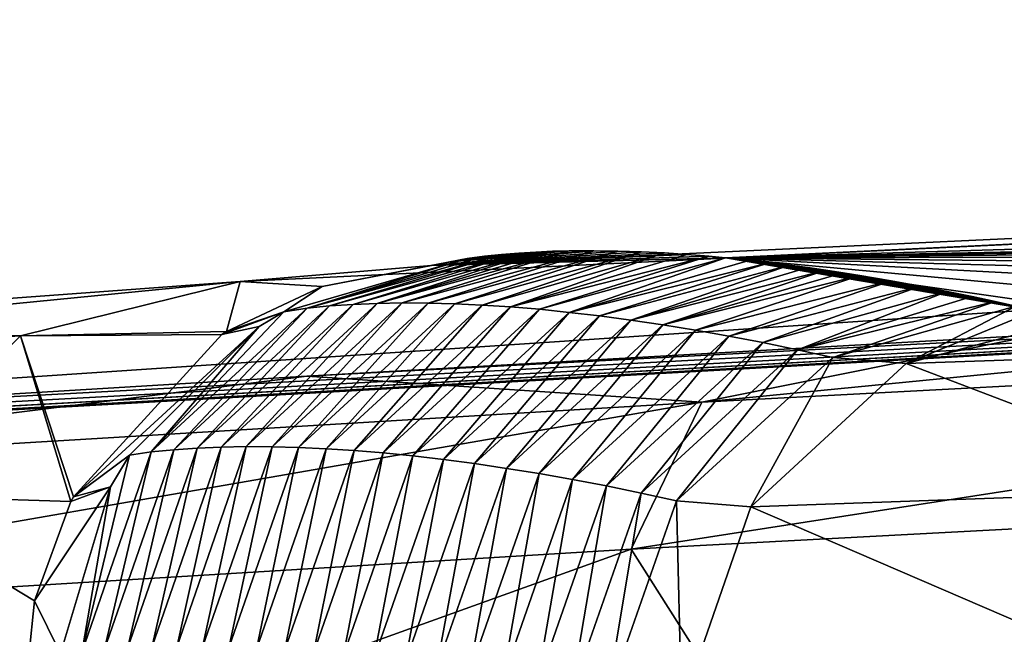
# Model space of a CAD drawing. Header units: millimetres. Extents: x -50 to 50, y 102 to 190.
# Tile 30 of 256: x -13.937 to -12.354, y 189.294 to 190.282. Entities that reach past the tile are written whole.
import ezdxf

# ---------------------------------------------------------------- set-up
doc = ezdxf.new("R2010")
doc.units = ezdxf.units.MM
doc.header["$LTSCALE"] = 65.185185
for name, color, linetype in [('77', 7, 'CONTINUOUS'), ('78', 7, 'CONTINUOUS'), ('79', 7, 'CONTINUOUS'), ('80', 7, 'CONTINUOUS'), ('85', 7, 'CONTINUOUS'), ('86', 7, 'CONTINUOUS'), ('93', 7, 'CONTINUOUS')]:
    doc.layers.add(name, color=color, linetype=linetype)

msp = doc.modelspace()

# ---------------------------------------------------------------- linework, layer by layer
at = {"layer": '77', "color": 7, "linetype": 'CONTINUOUS'}
for points in [[(-12.3005, 189.7759, -16.5974), (-11.0859, 189.8393, -17.0995), (-12.8398, 189.6675, -16.6666), (-12.3005, 189.7759, -16.5974)], [(-12.8398, 189.6675, -16.6666), (-11.0859, 189.8393, -17.0995), (-10.7055, 189.7799, -17.5429), (-12.8398, 189.6675, -16.6666)], [(-10.7625, 189.5471, -17.7928), (-12.9537, 189.4308, -16.8921), (-10.7055, 189.7799, -17.5429), (-10.7625, 189.5471, -17.7928)], [(-12.9537, 189.4308, -16.8921), (-12.8398, 189.6675, -16.6666), (-10.7055, 189.7799, -17.5429), (-12.9537, 189.4308, -16.8921)], [(-13.4748, 189.7094, -15.8971), (-12.3005, 189.7759, -16.5974), (-12.8398, 189.6675, -16.6666), (-13.4748, 189.7094, -15.8971)], [(-14.5571, 189.6438, -15.0206), (-13.4748, 189.7094, -15.8971), (-14.7049, 189.5553, -15.3101), (-14.5571, 189.6438, -15.0206)], [(-14.7049, 189.5553, -15.3101), (-13.4748, 189.7094, -15.8971), (-12.8398, 189.6675, -16.6666), (-14.7049, 189.5553, -15.3101)], [(-12.9537, 189.4308, -16.8921), (-14.8654, 189.3145, -15.5002), (-12.8398, 189.6675, -16.6666), (-12.9537, 189.4308, -16.8921)], [(-14.8654, 189.3145, -15.5002), (-14.7049, 189.5553, -15.3101), (-12.8398, 189.6675, -16.6666), (-14.8654, 189.3145, -15.5002)], [(-10.7625, 189.5471, -17.7928), (-12.7678, 189.138, -17.1148), (-12.9537, 189.4308, -16.8921), (-10.7625, 189.5471, -17.7928)], [(-11.5186, 189.2146, -17.6681), (-12.7678, 189.138, -17.1148), (-10.7625, 189.5471, -17.7928), (-11.5186, 189.2146, -17.6681)], [(-12.9537, 189.4308, -16.8921), (-13.9738, 189.0646, -16.3623), (-14.8654, 189.3145, -15.5002), (-12.9537, 189.4308, -16.8921)], [(-12.7678, 189.138, -17.1148), (-13.9738, 189.0646, -16.3623), (-12.9537, 189.4308, -16.8921), (-12.7678, 189.138, -17.1148)]]:
    msp.add_3dface(points, dxfattribs=at)
at = {"layer": '78', "color": 7, "linetype": 'CONTINUOUS'}
for points in [[(-17.6094, 189.4515, -8.8249), (-17.7545, 189.4506, -6.9841), (-5.9242, 190.1054, -6.988), (-17.6094, 189.4515, -8.8249)], [(-17.3201, 189.4659, -10.3548), (-17.6094, 189.4515, -8.8249), (-5.9242, 190.1054, -6.988), (-17.3201, 189.4659, -10.3548)], [(-16.9052, 189.4914, -11.6299), (-17.3201, 189.4659, -10.3548), (-5.9242, 190.1054, -6.988), (-16.9052, 189.4914, -11.6299)], [(-16.3074, 189.5306, -12.8334), (-16.9052, 189.4914, -11.6299), (-5.9242, 190.1054, -6.988), (-16.3074, 189.5306, -12.8334)], [(-15.5074, 189.5832, -13.9927), (-16.3074, 189.5306, -12.8334), (-5.9242, 190.1054, -6.988), (-15.5074, 189.5832, -13.9927)], [(-14.5571, 189.6438, -15.0206), (-15.5074, 189.5832, -13.9927), (-5.9242, 190.1054, -6.988), (-14.5571, 189.6438, -15.0206)], [(-13.4748, 189.7094, -15.8971), (-14.5571, 189.6438, -15.0206), (-5.9242, 190.1054, -6.988), (-13.4748, 189.7094, -15.8971)], [(-12.3005, 189.7759, -16.5974), (-13.4748, 189.7094, -15.8971), (-5.9242, 190.1054, -6.988), (-12.3005, 189.7759, -16.5974)]]:
    msp.add_3dface(points, dxfattribs=at)
at = {"layer": '79', "color": 7, "linetype": 'CONTINUOUS'}
for points in [[(-5.9242, 190.1054, -6.988), (-17.7545, 189.4506, -6.9841), (-6.6406, 190.1958, 21.3305), (-5.9242, 190.1054, -6.988)], [(-6.6406, 190.1958, 21.3305), (-17.7545, 189.4506, -6.9841), (-13.582, 189.8617, 18.4123), (-6.6406, 190.1958, 21.3305)], [(-13.2747, 189.8872, 21.3311), (-6.6406, 190.1958, 21.3305), (-13.582, 189.8617, 18.4123), (-13.2747, 189.8872, 21.3311)], [(-13.582, 189.8617, 18.4123), (-17.7545, 189.4506, -6.9841), (-14.5249, 189.7922, 15.607), (-13.582, 189.8617, 18.4123)]]:
    msp.add_3dface(points, dxfattribs=at)
at = {"layer": '80', "color": 7, "linetype": 'CONTINUOUS'}
for points in [[(0.0001, 190.2824, 53.0785), (-6.6406, 190.1958, 21.3305), (-12.802, 189.8996, 53.12), (0.0001, 190.2824, 53.0785)], [(0.0001, 190.2824, 53.0785), (-12.802, 189.8996, 53.12), (-0.0001, 190.1172, 84.8264), (0.0001, 190.2824, 53.0785)], [(-6.6406, 190.1958, 21.3305), (-13.2747, 189.8872, 21.3311), (-12.802, 189.8996, 53.12), (-6.6406, 190.1958, 21.3305)], [(-0.0001, 190.1172, 84.8264), (-12.802, 189.8996, 53.12), (-2.0965, 190.1074, 84.7683), (-0.0001, 190.1172, 84.8264)], [(-2.0965, 190.1074, 84.7683), (-12.802, 189.8996, 53.12), (-3.9124, 190.083, 84.6228), (-2.0965, 190.1074, 84.7683)], [(-3.9124, 190.083, 84.6228), (-12.802, 189.8996, 53.12), (-5.4944, 190.0498, 84.4254), (-3.9124, 190.083, 84.6228)], [(-5.4944, 190.0498, 84.4254), (-12.802, 189.8996, 53.12), (-6.8775, 190.0116, 84.193), (-5.4944, 190.0498, 84.4254)], [(-6.8775, 190.0116, 84.193), (-12.802, 189.8996, 53.12), (-8.0541, 189.9728, 83.8841), (-6.8775, 190.0116, 84.193)], [(-8.0541, 189.9728, 83.8841), (-12.802, 189.8996, 53.12), (-9.039, 189.9366, 83.4676), (-8.0541, 189.9728, 83.8841)], [(-9.039, 189.9366, 83.4676), (-12.802, 189.8996, 53.12), (-9.8477, 189.9046, 82.9668), (-9.039, 189.9366, 83.4676)], [(-12.9749, 189.9104, 43.1681), (-13.2747, 189.8872, 21.3311), (-13.0137, 189.9109, 40.7757), (-12.9749, 189.9104, 43.1681)], [(-13.2747, 189.8872, 21.3311), (-13.2406, 189.8936, 23.9934), (-13.0137, 189.9109, 40.7757), (-13.2747, 189.8872, 21.3311)], [(-12.937, 189.9091, 45.4452), (-13.2747, 189.8872, 21.3311), (-12.9749, 189.9104, 43.1681), (-12.937, 189.9091, 45.4452)], [(-12.9, 189.9073, 47.6106), (-13.2747, 189.8872, 21.3311), (-12.937, 189.9091, 45.4452), (-12.9, 189.9073, 47.6106)], [(-12.864, 189.9049, 49.6716), (-13.2747, 189.8872, 21.3311), (-12.9, 189.9073, 47.6106), (-12.864, 189.9049, 49.6716)], [(-12.829, 189.9021, 51.6337), (-13.2747, 189.8872, 21.3311), (-12.864, 189.9049, 49.6716), (-12.829, 189.9021, 51.6337)], [(-13.0533, 189.9107, 38.2592), (-13.0137, 189.9109, 40.7757), (-13.2406, 189.8936, 23.9934), (-13.0533, 189.9107, 38.2592)], [(-13.08, 189.91, 36.5099), (-13.0533, 189.9107, 38.2592), (-13.2406, 189.8936, 23.9934), (-13.08, 189.91, 36.5099)], [(-13.1071, 189.9088, 34.6997), (-13.08, 189.91, 36.5099), (-13.2406, 189.8936, 23.9934), (-13.1071, 189.9088, 34.6997)], [(-13.1344, 189.9071, 32.8287), (-13.1071, 189.9088, 34.6997), (-13.2406, 189.8936, 23.9934), (-13.1344, 189.9071, 32.8287)], [(-13.1618, 189.9049, 30.89), (-13.1344, 189.9071, 32.8287), (-13.2406, 189.8936, 23.9934), (-13.1618, 189.9049, 30.89)], [(-13.1894, 189.9021, 28.8841), (-13.1618, 189.9049, 30.89), (-13.2406, 189.8936, 23.9934), (-13.1894, 189.9021, 28.8841)], [(-9.8477, 189.9046, 82.9668), (-12.802, 189.8996, 53.12), (-10.5188, 189.8769, 82.3827), (-9.8477, 189.9046, 82.9668)], [(-12.802, 189.8996, 53.12), (-13.2747, 189.8872, 21.3311), (-12.829, 189.9021, 51.6337), (-12.802, 189.8996, 53.12)], [(-13.2171, 189.8986, 26.8117), (-13.1894, 189.9021, 28.8841), (-13.2406, 189.8936, 23.9934), (-13.2171, 189.8986, 26.8117)], [(-10.5188, 189.8769, 82.3827), (-12.802, 189.8996, 53.12), (-11.0874, 189.8531, 81.6977), (-10.5188, 189.8769, 82.3827)], [(-11.0874, 189.8531, 81.6977), (-12.802, 189.8996, 53.12), (-11.5616, 189.8336, 80.8923), (-11.0874, 189.8531, 81.6977)], [(-11.5616, 189.8336, 80.8923), (-12.802, 189.8996, 53.12), (-11.9382, 189.8196, 79.9375), (-11.5616, 189.8336, 80.8923)], [(-11.9382, 189.8196, 79.9375), (-12.802, 189.8996, 53.12), (-12.1959, 189.8126, 78.8095), (-11.9382, 189.8196, 79.9375)], [(-12.1959, 189.8126, 78.8095), (-12.802, 189.8996, 53.12), (-12.3035, 189.8147, 77.5594), (-12.1959, 189.8126, 78.8095)], [(-12.3035, 189.8147, 77.5594), (-12.802, 189.8996, 53.12), (-12.3351, 189.8218, 76.1638), (-12.3035, 189.8147, 77.5594)], [(-12.3351, 189.8218, 76.1638), (-12.802, 189.8996, 53.12), (-12.3686, 189.8293, 74.6264), (-12.3351, 189.8218, 76.1638)], [(-12.3686, 189.8293, 74.6264), (-12.802, 189.8996, 53.12), (-12.4054, 189.8372, 72.9353), (-12.3686, 189.8293, 74.6264)], [(-12.4054, 189.8372, 72.9353), (-12.802, 189.8996, 53.12), (-12.4454, 189.8454, 71.076), (-12.4054, 189.8372, 72.9353)], [(-12.4454, 189.8454, 71.076), (-12.802, 189.8996, 53.12), (-12.4887, 189.8538, 69.0317), (-12.4454, 189.8454, 71.076)], [(-12.4887, 189.8538, 69.0317), (-12.802, 189.8996, 53.12), (-12.5356, 189.8624, 66.7833), (-12.4887, 189.8538, 69.0317)], [(-12.5356, 189.8624, 66.7833), (-12.802, 189.8996, 53.12), (-12.5862, 189.8711, 64.3091), (-12.5356, 189.8624, 66.7833)], [(-12.5862, 189.8711, 64.3091), (-12.802, 189.8996, 53.12), (-12.613, 189.8754, 62.9797), (-12.5862, 189.8711, 64.3091)], [(-12.613, 189.8754, 62.9797), (-12.802, 189.8996, 53.12), (-12.6407, 189.8796, 61.5848), (-12.613, 189.8754, 62.9797)], [(-12.6407, 189.8796, 61.5848), (-12.802, 189.8996, 53.12), (-12.6695, 189.8838, 60.1214), (-12.6407, 189.8796, 61.5848)], [(-12.6695, 189.8838, 60.1214), (-12.802, 189.8996, 53.12), (-12.6993, 189.8879, 58.5847), (-12.6695, 189.8838, 60.1214)], [(-12.6993, 189.8879, 58.5847), (-12.802, 189.8996, 53.12), (-12.7302, 189.8918, 56.9722), (-12.6993, 189.8879, 58.5847)], [(-12.7302, 189.8918, 56.9722), (-12.802, 189.8996, 53.12), (-12.7621, 189.8955, 55.279), (-12.7302, 189.8918, 56.9722)]]:
    msp.add_3dface(points, dxfattribs=at)
at = {"layer": '85', "color": 7, "linetype": 'CONTINUOUS'}
for points in [[(-13.1618, 189.9049, 30.89), (-13.1894, 189.9021, 28.8841), (-13.4744, 189.8187, 29.4083), (-13.1618, 189.9049, 30.89)], [(-13.4383, 189.8222, 32.001), (-13.1618, 189.9049, 30.89), (-13.4744, 189.8187, 29.4083), (-13.4383, 189.8222, 32.001)], [(-13.1344, 189.9071, 32.8287), (-13.1618, 189.9049, 30.89), (-13.4383, 189.8222, 32.001), (-13.1344, 189.9071, 32.8287)], [(-13.4007, 189.8247, 34.5936), (-13.1344, 189.9071, 32.8287), (-13.4383, 189.8222, 32.001), (-13.4007, 189.8247, 34.5936)], [(-13.1071, 189.9088, 34.6997), (-13.1344, 189.9071, 32.8287), (-13.4007, 189.8247, 34.5936), (-13.1071, 189.9088, 34.6997)], [(-13.3619, 189.8263, 37.1862), (-13.1071, 189.9088, 34.6997), (-13.4007, 189.8247, 34.5936), (-13.3619, 189.8263, 37.1862)], [(-13.0533, 189.9107, 38.2592), (-13.08, 189.91, 36.5099), (-13.3619, 189.8263, 37.1862), (-13.0533, 189.9107, 38.2592)], [(-13.3216, 189.827, 39.7788), (-13.0533, 189.9107, 38.2592), (-13.3619, 189.8263, 37.1862), (-13.3216, 189.827, 39.7788)], [(-13.08, 189.91, 36.5099), (-13.1071, 189.9088, 34.6997), (-13.3619, 189.8263, 37.1862), (-13.08, 189.91, 36.5099)], [(-13.0137, 189.9109, 40.7757), (-13.0533, 189.9107, 38.2592), (-13.3216, 189.827, 39.7788), (-13.0137, 189.9109, 40.7757)], [(-13.2801, 189.8268, 42.3714), (-13.0137, 189.9109, 40.7757), (-13.3216, 189.827, 39.7788), (-13.2801, 189.8268, 42.3714)], [(-12.9749, 189.9104, 43.1681), (-13.0137, 189.9109, 40.7757), (-13.2801, 189.8268, 42.3714), (-12.9749, 189.9104, 43.1681)], [(-13.2373, 189.8257, 44.9639), (-12.9749, 189.9104, 43.1681), (-13.2801, 189.8268, 42.3714), (-13.2373, 189.8257, 44.9639)], [(-12.937, 189.9091, 45.4452), (-12.9749, 189.9104, 43.1681), (-13.2373, 189.8257, 44.9639), (-12.937, 189.9091, 45.4452)], [(-13.1931, 189.8236, 47.5565), (-12.937, 189.9091, 45.4452), (-13.2373, 189.8257, 44.9639), (-13.1931, 189.8236, 47.5565)], [(-12.9, 189.9073, 47.6106), (-12.937, 189.9091, 45.4452), (-13.1931, 189.8236, 47.5565), (-12.9, 189.9073, 47.6106)], [(-13.1478, 189.8206, 50.149), (-12.9, 189.9073, 47.6106), (-13.1931, 189.8236, 47.5565), (-13.1478, 189.8206, 50.149)], [(-12.864, 189.9049, 49.6716), (-12.9, 189.9073, 47.6106), (-13.1478, 189.8206, 50.149), (-12.864, 189.9049, 49.6716)], [(-12.829, 189.9021, 51.6337), (-12.864, 189.9049, 49.6716), (-13.1478, 189.8206, 50.149), (-12.829, 189.9021, 51.6337)], [(-13.4744, 189.8187, 29.4083), (-13.2171, 189.8986, 26.8117), (-13.5121, 189.8128, 26.8157), (-13.4744, 189.8187, 29.4083)], [(-13.1894, 189.9021, 28.8841), (-13.2171, 189.8986, 26.8117), (-13.4744, 189.8187, 29.4083), (-13.1894, 189.9021, 28.8841)], [(-13.1011, 189.8167, 52.7415), (-12.829, 189.9021, 51.6337), (-13.1478, 189.8206, 50.149), (-13.1011, 189.8167, 52.7415)], [(-12.802, 189.8996, 53.12), (-12.829, 189.9021, 51.6337), (-13.1011, 189.8167, 52.7415), (-12.802, 189.8996, 53.12)], [(-13.0533, 189.8118, 55.3339), (-12.802, 189.8996, 53.12), (-13.1011, 189.8167, 52.7415), (-13.0533, 189.8118, 55.3339)], [(-12.7621, 189.8955, 55.279), (-12.802, 189.8996, 53.12), (-13.0533, 189.8118, 55.3339), (-12.7621, 189.8955, 55.279)], [(-12.7302, 189.8918, 56.9722), (-12.7621, 189.8955, 55.279), (-13.0533, 189.8118, 55.3339), (-12.7302, 189.8918, 56.9722)], [(-13.0043, 189.806, 57.9263), (-12.7302, 189.8918, 56.9722), (-13.0533, 189.8118, 55.3339), (-13.0043, 189.806, 57.9263)], [(-12.6993, 189.8879, 58.5847), (-12.7302, 189.8918, 56.9722), (-13.0043, 189.806, 57.9263), (-12.6993, 189.8879, 58.5847)], [(-12.954, 189.7993, 60.5188), (-12.6993, 189.8879, 58.5847), (-13.0043, 189.806, 57.9263), (-12.954, 189.7993, 60.5188)], [(-12.6695, 189.8838, 60.1214), (-12.6993, 189.8879, 58.5847), (-12.954, 189.7993, 60.5188), (-12.6695, 189.8838, 60.1214)], [(-12.6407, 189.8796, 61.5848), (-12.6695, 189.8838, 60.1214), (-12.954, 189.7993, 60.5188), (-12.6407, 189.8796, 61.5848)], [(-12.9026, 189.7917, 63.1111), (-12.6407, 189.8796, 61.5848), (-12.954, 189.7993, 60.5188), (-12.9026, 189.7917, 63.1111)], [(-12.613, 189.8754, 62.9797), (-12.6407, 189.8796, 61.5848), (-12.9026, 189.7917, 63.1111), (-12.613, 189.8754, 62.9797)], [(-12.5862, 189.8711, 64.3091), (-12.613, 189.8754, 62.9797), (-12.9026, 189.7917, 63.1111), (-12.5862, 189.8711, 64.3091)], [(-12.8501, 189.7831, 65.7035), (-12.5862, 189.8711, 64.3091), (-12.9026, 189.7917, 63.1111), (-12.8501, 189.7831, 65.7035)], [(-12.5356, 189.8624, 66.7833), (-12.5862, 189.8711, 64.3091), (-12.8501, 189.7831, 65.7035), (-12.5356, 189.8624, 66.7833)], [(-12.7965, 189.7736, 68.2958), (-12.5356, 189.8624, 66.7833), (-12.8501, 189.7831, 65.7035), (-12.7965, 189.7736, 68.2958)], [(-12.4887, 189.8538, 69.0317), (-12.5356, 189.8624, 66.7833), (-12.7965, 189.7736, 68.2958), (-12.4887, 189.8538, 69.0317)], [(-12.7418, 189.7631, 70.8881), (-12.4887, 189.8538, 69.0317), (-12.7965, 189.7736, 68.2958), (-12.7418, 189.7631, 70.8881)], [(-12.4454, 189.8454, 71.076), (-12.4887, 189.8538, 69.0317), (-12.7418, 189.7631, 70.8881), (-12.4454, 189.8454, 71.076)], [(-12.686, 189.7517, 73.4804), (-12.4454, 189.8454, 71.076), (-12.7418, 189.7631, 70.8881), (-12.686, 189.7517, 73.4804)], [(-12.4054, 189.8372, 72.9353), (-12.4454, 189.8454, 71.076), (-12.686, 189.7517, 73.4804), (-12.4054, 189.8372, 72.9353)], [(-13.4007, 189.8247, 34.5936), (-13.4383, 189.8222, 32.001), (-13.6514, 189.5935, 34.5975), (-13.4007, 189.8247, 34.5936)], [(-13.6126, 189.5952, 37.1901), (-13.4007, 189.8247, 34.5936), (-13.6514, 189.5935, 34.5975), (-13.6126, 189.5952, 37.1901)], [(-13.3619, 189.8263, 37.1862), (-13.4007, 189.8247, 34.5936), (-13.6126, 189.5952, 37.1901), (-13.3619, 189.8263, 37.1862)], [(-13.5724, 189.5959, 39.7828), (-13.3619, 189.8263, 37.1862), (-13.6126, 189.5952, 37.1901), (-13.5724, 189.5959, 39.7828)], [(-13.3216, 189.827, 39.7788), (-13.3619, 189.8263, 37.1862), (-13.5724, 189.5959, 39.7828), (-13.3216, 189.827, 39.7788)], [(-13.5309, 189.5957, 42.3754), (-13.3216, 189.827, 39.7788), (-13.5724, 189.5959, 39.7828), (-13.5309, 189.5957, 42.3754)], [(-13.2801, 189.8268, 42.3714), (-13.3216, 189.827, 39.7788), (-13.5309, 189.5957, 42.3754), (-13.2801, 189.8268, 42.3714)], [(-13.4881, 189.5946, 44.968), (-13.2801, 189.8268, 42.3714), (-13.5309, 189.5957, 42.3754), (-13.4881, 189.5946, 44.968)], [(-13.2373, 189.8257, 44.9639), (-13.2801, 189.8268, 42.3714), (-13.4881, 189.5946, 44.968), (-13.2373, 189.8257, 44.9639)], [(-13.4441, 189.5926, 47.5606), (-13.2373, 189.8257, 44.9639), (-13.4881, 189.5946, 44.968), (-13.4441, 189.5926, 47.5606)], [(-13.1931, 189.8236, 47.5565), (-13.2373, 189.8257, 44.9639), (-13.4441, 189.5926, 47.5606), (-13.1931, 189.8236, 47.5565)], [(-12.3686, 189.8293, 74.6264), (-12.4054, 189.8372, 72.9353), (-12.686, 189.7517, 73.4804), (-12.3686, 189.8293, 74.6264)], [(-12.6292, 189.7393, 76.0726), (-12.3686, 189.8293, 74.6264), (-12.686, 189.7517, 73.4804), (-12.6292, 189.7393, 76.0726)], [(-12.3351, 189.8218, 76.1638), (-12.3686, 189.8293, 74.6264), (-12.6292, 189.7393, 76.0726), (-12.3351, 189.8218, 76.1638)], [(-13.4744, 189.8187, 29.4083), (-13.5121, 189.8128, 26.8157), (-13.725, 189.5874, 29.4121), (-13.4744, 189.8187, 29.4083)], [(-13.6889, 189.5909, 32.0048), (-13.4744, 189.8187, 29.4083), (-13.725, 189.5874, 29.4121), (-13.6889, 189.5909, 32.0048)], [(-13.5121, 189.8128, 26.8157), (-13.5518, 189.7891, 26.8162), (-13.725, 189.5874, 29.4121), (-13.5121, 189.8128, 26.8157)], [(-13.4383, 189.8222, 32.001), (-13.4744, 189.8187, 29.4083), (-13.6889, 189.5909, 32.0048), (-13.4383, 189.8222, 32.001)], [(-13.6514, 189.5935, 34.5975), (-13.4383, 189.8222, 32.001), (-13.6889, 189.5909, 32.0048), (-13.6514, 189.5935, 34.5975)], [(-13.3987, 189.5897, 50.1531), (-13.1931, 189.8236, 47.5565), (-13.4441, 189.5926, 47.5606), (-13.3987, 189.5897, 50.1531)], [(-13.1478, 189.8206, 50.149), (-13.1931, 189.8236, 47.5565), (-13.3987, 189.5897, 50.1531), (-13.1478, 189.8206, 50.149)], [(-13.3521, 189.5858, 52.7456), (-13.1478, 189.8206, 50.149), (-13.3987, 189.5897, 50.1531), (-13.3521, 189.5858, 52.7456)], [(-13.1011, 189.8167, 52.7415), (-13.1478, 189.8206, 50.149), (-13.3521, 189.5858, 52.7456), (-13.1011, 189.8167, 52.7415)], [(-13.3044, 189.581, 55.3381), (-13.1011, 189.8167, 52.7415), (-13.3521, 189.5858, 52.7456), (-13.3044, 189.581, 55.3381)], [(-13.0533, 189.8118, 55.3339), (-13.1011, 189.8167, 52.7415), (-13.3044, 189.581, 55.3381), (-13.0533, 189.8118, 55.3339)], [(-13.2554, 189.5753, 57.9306), (-13.0533, 189.8118, 55.3339), (-13.3044, 189.581, 55.3381), (-13.2554, 189.5753, 57.9306)], [(-13.0043, 189.806, 57.9263), (-13.0533, 189.8118, 55.3339), (-13.2554, 189.5753, 57.9306), (-13.0043, 189.806, 57.9263)], [(-12.5116, 189.7295, 78.6679), (-12.3351, 189.8218, 76.1638), (-12.6292, 189.7393, 76.0726), (-12.5116, 189.7295, 78.6679)], [(-12.3035, 189.8147, 77.5594), (-12.3351, 189.8218, 76.1638), (-12.5116, 189.7295, 78.6679), (-12.3035, 189.8147, 77.5594)], [(-12.1959, 189.8126, 78.8095), (-12.3035, 189.8147, 77.5594), (-12.5116, 189.7295, 78.6679), (-12.1959, 189.8126, 78.8095)], [(-11.757, 189.7553, 81.1556), (-12.1959, 189.8126, 78.8095), (-12.5116, 189.7295, 78.6679), (-11.757, 189.7553, 81.1556)], [(-13.2052, 189.5686, 60.523), (-13.0043, 189.806, 57.9263), (-13.2554, 189.5753, 57.9306), (-13.2052, 189.5686, 60.523)], [(-12.954, 189.7993, 60.5188), (-13.0043, 189.806, 57.9263), (-13.2052, 189.5686, 60.523), (-12.954, 189.7993, 60.5188)], [(-13.1539, 189.561, 63.1154), (-12.954, 189.7993, 60.5188), (-13.2052, 189.5686, 60.523), (-13.1539, 189.561, 63.1154)], [(-12.9026, 189.7917, 63.1111), (-12.954, 189.7993, 60.5188), (-13.1539, 189.561, 63.1154), (-12.9026, 189.7917, 63.1111)], [(-13.725, 189.5874, 29.4121), (-13.5518, 189.7891, 26.8162), (-13.7601, 189.5824, 26.8194), (-13.725, 189.5874, 29.4121)], [(-13.1014, 189.5525, 65.7078), (-12.9026, 189.7917, 63.1111), (-13.1539, 189.561, 63.1154), (-13.1014, 189.5525, 65.7078)], [(-12.8501, 189.7831, 65.7035), (-12.9026, 189.7917, 63.1111), (-13.1014, 189.5525, 65.7078), (-12.8501, 189.7831, 65.7035)], [(-13.0478, 189.543, 68.3002), (-12.8501, 189.7831, 65.7035), (-13.1014, 189.5525, 65.7078), (-13.0478, 189.543, 68.3002)], [(-12.7965, 189.7736, 68.2958), (-12.8501, 189.7831, 65.7035), (-13.0478, 189.543, 68.3002), (-12.7965, 189.7736, 68.2958)], [(-12.9932, 189.5326, 70.8925), (-12.7965, 189.7736, 68.2958), (-13.0478, 189.543, 68.3002), (-12.9932, 189.5326, 70.8925)], [(-12.7418, 189.7631, 70.8881), (-12.7965, 189.7736, 68.2958), (-12.9932, 189.5326, 70.8925), (-12.7418, 189.7631, 70.8881)], [(-12.9374, 189.5213, 73.4848), (-12.7418, 189.7631, 70.8881), (-12.9932, 189.5326, 70.8925), (-12.9374, 189.5213, 73.4848)], [(-12.686, 189.7517, 73.4804), (-12.7418, 189.7631, 70.8881), (-12.9374, 189.5213, 73.4848), (-12.686, 189.7517, 73.4804)], [(-12.8807, 189.509, 76.077), (-12.686, 189.7517, 73.4804), (-12.9374, 189.5213, 73.4848), (-12.8807, 189.509, 76.077)], [(-12.6292, 189.7393, 76.0726), (-12.686, 189.7517, 73.4804), (-12.8807, 189.509, 76.077), (-12.6292, 189.7393, 76.0726)], [(-11.757, 189.7553, 81.1556), (-12.5116, 189.7295, 78.6679), (-11.98, 189.5267, 81.2753), (-11.757, 189.7553, 81.1556)], [(-12.761, 189.4992, 78.7011), (-12.6292, 189.7393, 76.0726), (-12.8807, 189.509, 76.077), (-12.761, 189.4992, 78.7011)], [(-12.5116, 189.7295, 78.6679), (-12.6292, 189.7393, 76.0726), (-12.761, 189.4992, 78.7011), (-12.5116, 189.7295, 78.6679)], [(-11.98, 189.5267, 81.2753), (-12.5116, 189.7295, 78.6679), (-12.761, 189.4992, 78.7011), (-11.98, 189.5267, 81.2753)], [(-13.8366, 189.2651, 29.4141), (-13.8006, 189.2686, 32.0067), (-13.725, 189.5874, 29.4121), (-13.8366, 189.2651, 29.4141)], [(-13.8366, 189.2651, 29.4141), (-13.725, 189.5874, 29.4121), (-13.7601, 189.5824, 26.8194), (-13.8366, 189.2651, 29.4141)], [(-13.8006, 189.2686, 32.0067), (-13.7631, 189.2712, 34.5994), (-13.6889, 189.5909, 32.0048), (-13.8006, 189.2686, 32.0067)], [(-13.8006, 189.2686, 32.0067), (-13.6889, 189.5909, 32.0048), (-13.725, 189.5874, 29.4121), (-13.8006, 189.2686, 32.0067)], [(-13.7631, 189.2712, 34.5994), (-13.7243, 189.2729, 37.192), (-13.6514, 189.5935, 34.5975), (-13.7631, 189.2712, 34.5994)], [(-13.7631, 189.2712, 34.5994), (-13.6514, 189.5935, 34.5975), (-13.6889, 189.5909, 32.0048), (-13.7631, 189.2712, 34.5994)], [(-13.7243, 189.2729, 37.192), (-13.6842, 189.2736, 39.7845), (-13.6126, 189.5952, 37.1901), (-13.7243, 189.2729, 37.192)], [(-13.7243, 189.2729, 37.192), (-13.6126, 189.5952, 37.1901), (-13.6514, 189.5935, 34.5975), (-13.7243, 189.2729, 37.192)], [(-13.6842, 189.2736, 39.7845), (-13.6428, 189.2735, 42.3771), (-13.5724, 189.5959, 39.7828), (-13.6842, 189.2736, 39.7845)], [(-13.6842, 189.2736, 39.7845), (-13.5724, 189.5959, 39.7828), (-13.6126, 189.5952, 37.1901), (-13.6842, 189.2736, 39.7845)], [(-13.6428, 189.2735, 42.3771), (-13.5309, 189.5957, 42.3754), (-13.5724, 189.5959, 39.7828), (-13.6428, 189.2735, 42.3771)], [(-13.6428, 189.2735, 42.3771), (-13.6001, 189.2724, 44.9696), (-13.5309, 189.5957, 42.3754), (-13.6428, 189.2735, 42.3771)], [(-13.6001, 189.2724, 44.9696), (-13.4881, 189.5946, 44.968), (-13.5309, 189.5957, 42.3754), (-13.6001, 189.2724, 44.9696)], [(-13.6001, 189.2724, 44.9696), (-13.5561, 189.2704, 47.5622), (-13.4881, 189.5946, 44.968), (-13.6001, 189.2724, 44.9696)], [(-13.5561, 189.2704, 47.5622), (-13.4441, 189.5926, 47.5606), (-13.4881, 189.5946, 44.968), (-13.5561, 189.2704, 47.5622)], [(-13.5561, 189.2704, 47.5622), (-13.5108, 189.2675, 50.1546), (-13.4441, 189.5926, 47.5606), (-13.5561, 189.2704, 47.5622)], [(-13.5108, 189.2675, 50.1546), (-13.3987, 189.5897, 50.1531), (-13.4441, 189.5926, 47.5606), (-13.5108, 189.2675, 50.1546)], [(-13.5108, 189.2675, 50.1546), (-13.4643, 189.2637, 52.7471), (-13.3987, 189.5897, 50.1531), (-13.5108, 189.2675, 50.1546)], [(-13.4643, 189.2637, 52.7471), (-13.3521, 189.5858, 52.7456), (-13.3987, 189.5897, 50.1531), (-13.4643, 189.2637, 52.7471)], [(-13.8366, 189.2651, 29.4141), (-13.7601, 189.5824, 26.8194), (-13.7905, 189.5312, 26.8198), (-13.8366, 189.2651, 29.4141)], [(-13.4643, 189.2637, 52.7471), (-13.4166, 189.2589, 55.3395), (-13.3521, 189.5858, 52.7456), (-13.4643, 189.2637, 52.7471)], [(-13.4166, 189.2589, 55.3395), (-13.3044, 189.581, 55.3381), (-13.3521, 189.5858, 52.7456), (-13.4166, 189.2589, 55.3395)], [(-13.4166, 189.2589, 55.3395), (-13.3676, 189.2532, 57.9319), (-13.3044, 189.581, 55.3381), (-13.4166, 189.2589, 55.3395)], [(-13.3676, 189.2532, 57.9319), (-13.2554, 189.5753, 57.9306), (-13.3044, 189.581, 55.3381), (-13.3676, 189.2532, 57.9319)], [(-13.3676, 189.2532, 57.9319), (-13.3175, 189.2466, 60.5243), (-13.2554, 189.5753, 57.9306), (-13.3676, 189.2532, 57.9319)], [(-13.3175, 189.2466, 60.5243), (-13.2052, 189.5686, 60.523), (-13.2554, 189.5753, 57.9306), (-13.3175, 189.2466, 60.5243)], [(-13.3175, 189.2466, 60.5243), (-13.2663, 189.239, 63.1167), (-13.2052, 189.5686, 60.523), (-13.3175, 189.2466, 60.5243)], [(-13.2663, 189.239, 63.1167), (-13.1539, 189.561, 63.1154), (-13.2052, 189.5686, 60.523), (-13.2663, 189.239, 63.1167)], [(-13.2663, 189.239, 63.1167), (-13.2139, 189.2305, 65.709), (-13.1539, 189.561, 63.1154), (-13.2663, 189.239, 63.1167)], [(-13.2139, 189.2305, 65.709), (-13.1014, 189.5525, 65.7078), (-13.1539, 189.561, 63.1154), (-13.2139, 189.2305, 65.709)], [(-13.2139, 189.2305, 65.709), (-13.1604, 189.221, 68.3013), (-13.1014, 189.5525, 65.7078), (-13.2139, 189.2305, 65.709)], [(-13.1604, 189.221, 68.3013), (-13.0478, 189.543, 68.3002), (-13.1014, 189.5525, 65.7078), (-13.1604, 189.221, 68.3013)], [(-13.1604, 189.221, 68.3013), (-13.1058, 189.2107, 70.8935), (-13.0478, 189.543, 68.3002), (-13.1604, 189.221, 68.3013)], [(-13.1058, 189.2107, 70.8935), (-12.9932, 189.5326, 70.8925), (-13.0478, 189.543, 68.3002), (-13.1058, 189.2107, 70.8935)], [(-13.871, 189.2633, 26.8214), (-13.8366, 189.2651, 29.4141), (-13.7905, 189.5312, 26.8198), (-13.871, 189.2633, 26.8214)], [(-13.1058, 189.2107, 70.8935), (-13.0502, 189.1993, 73.4857), (-12.9932, 189.5326, 70.8925), (-13.1058, 189.2107, 70.8935)], [(-13.0502, 189.1993, 73.4857), (-12.9374, 189.5213, 73.4848), (-12.9932, 189.5326, 70.8925), (-13.0502, 189.1993, 73.4857)], [(-12.0795, 189.2056, 81.3333), (-11.98, 189.5267, 81.2753), (-12.761, 189.4992, 78.7011), (-12.0795, 189.2056, 81.3333)], [(-13.0502, 189.1993, 73.4857), (-12.9935, 189.1871, 76.0778), (-12.9374, 189.5213, 73.4848), (-13.0502, 189.1993, 73.4857)], [(-12.9935, 189.1871, 76.0778), (-12.8807, 189.509, 76.077), (-12.9374, 189.5213, 73.4848), (-12.9935, 189.1871, 76.0778)], [(-12.9935, 189.1871, 76.0778), (-12.8729, 189.1773, 78.7162), (-12.8807, 189.509, 76.077), (-12.9935, 189.1871, 76.0778)], [(-12.8729, 189.1773, 78.7162), (-12.761, 189.4992, 78.7011), (-12.8807, 189.509, 76.077), (-12.8729, 189.1773, 78.7162)], [(-12.8729, 189.1773, 78.7162), (-12.0795, 189.2056, 81.3333), (-12.761, 189.4992, 78.7011), (-12.8729, 189.1773, 78.7162)]]:
    msp.add_3dface(points, dxfattribs=at)
at = {"layer": '86', "color": 7, "linetype": 'CONTINUOUS'}
for points in [[(-13.5121, 189.8128, 26.8157), (-13.2171, 189.8986, 26.8117), (-13.4503, 189.8533, 21.3351), (-13.5121, 189.8128, 26.8157)], [(-13.2171, 189.8986, 26.8117), (-13.2747, 189.8872, 21.3311), (-13.4503, 189.8533, 21.3351), (-13.2171, 189.8986, 26.8117)], [(-13.2747, 189.8872, 21.3311), (-13.2171, 189.8986, 26.8117), (-13.2406, 189.8936, 23.9934), (-13.2747, 189.8872, 21.3311)], [(-13.6042, 189.7809, 21.3387), (-13.5121, 189.8128, 26.8157), (-13.4503, 189.8533, 21.3351), (-13.6042, 189.7809, 21.3387)], [(-13.5518, 189.7891, 26.8162), (-13.5121, 189.8128, 26.8157), (-13.6115, 189.7762, 21.3389), (-13.5518, 189.7891, 26.8162)], [(-13.6115, 189.7762, 21.3389), (-13.5121, 189.8128, 26.8157), (-13.6042, 189.7809, 21.3387), (-13.6115, 189.7762, 21.3389)], [(-13.7601, 189.5824, 26.8194), (-13.5518, 189.7891, 26.8162), (-13.8503, 189.5152, 21.345), (-13.7601, 189.5824, 26.8194)], [(-13.8503, 189.5152, 21.345), (-13.5518, 189.7891, 26.8162), (-13.6115, 189.7762, 21.3389), (-13.8503, 189.5152, 21.345)], [(-13.7905, 189.5312, 26.8198), (-13.7601, 189.5824, 26.8194), (-13.8503, 189.5152, 21.345), (-13.7905, 189.5312, 26.8198)], [(-13.871, 189.2633, 26.8214), (-13.7905, 189.5312, 26.8198), (-13.9129, 189.3477, 21.3469), (-13.871, 189.2633, 26.8214)], [(-13.9129, 189.3477, 21.3469), (-13.7905, 189.5312, 26.8198), (-13.8542, 189.5078, 21.3451), (-13.9129, 189.3477, 21.3469)], [(-13.8542, 189.5078, 21.3451), (-13.7905, 189.5312, 26.8198), (-13.8503, 189.5152, 21.345), (-13.8542, 189.5078, 21.3451)], [(-13.9309, 189.1698, 21.3479), (-13.871, 189.2633, 26.8214), (-13.9129, 189.3477, 21.3469), (-13.9309, 189.1698, 21.3479)]]:
    msp.add_3dface(points, dxfattribs=at)
at = {"layer": '93', "color": 7, "linetype": 'CONTINUOUS'}
for points in [[(-13.2747, 189.8872, 21.3311), (-13.582, 189.8617, 18.4123), (-13.4503, 189.8533, 21.3351), (-13.2747, 189.8872, 21.3311)], [(-13.582, 189.8617, 18.4123), (-14.5249, 189.7922, 15.607), (-13.9354, 189.7741, 18.1656), (-13.582, 189.8617, 18.4123)], [(-13.6042, 189.7809, 21.3387), (-13.582, 189.8617, 18.4123), (-13.9354, 189.7741, 18.1656), (-13.6042, 189.7809, 21.3387)], [(-13.582, 189.8617, 18.4123), (-13.6042, 189.7809, 21.3387), (-13.4503, 189.8533, 21.3351), (-13.582, 189.8617, 18.4123)], [(-13.9354, 189.7741, 18.1656), (-14.5249, 189.7922, 15.607), (-15.0082, 189.7099, 15.149), (-13.9354, 189.7741, 18.1656)], [(-13.6115, 189.7762, 21.3389), (-13.6042, 189.7809, 21.3387), (-13.9354, 189.7741, 18.1656), (-13.6115, 189.7762, 21.3389)], [(-14.1946, 189.5185, 18.2351), (-13.9354, 189.7741, 18.1656), (-15.0082, 189.7099, 15.149), (-14.1946, 189.5185, 18.2351)], [(-14.1946, 189.5185, 18.2351), (-13.8542, 189.5078, 21.3451), (-13.9354, 189.7741, 18.1656), (-14.1946, 189.5185, 18.2351)], [(-13.8503, 189.5152, 21.345), (-13.6115, 189.7762, 21.3389), (-13.9354, 189.7741, 18.1656), (-13.8503, 189.5152, 21.345)], [(-13.8542, 189.5078, 21.3451), (-13.8503, 189.5152, 21.345), (-13.9354, 189.7741, 18.1656), (-13.8542, 189.5078, 21.3451)], [(-13.9309, 189.1698, 21.3479), (-13.9129, 189.3477, 21.3469), (-14.1946, 189.5185, 18.2351), (-13.9309, 189.1698, 21.3479)], [(-14.1756, 189.1869, 18.7739), (-13.9309, 189.1698, 21.3479), (-14.1946, 189.5185, 18.2351), (-14.1756, 189.1869, 18.7739)], [(-13.9129, 189.3477, 21.3469), (-13.8542, 189.5078, 21.3451), (-14.1946, 189.5185, 18.2351), (-13.9129, 189.3477, 21.3469)]]:
    msp.add_3dface(points, dxfattribs=at)

doc.saveas('drawing.dxf')
